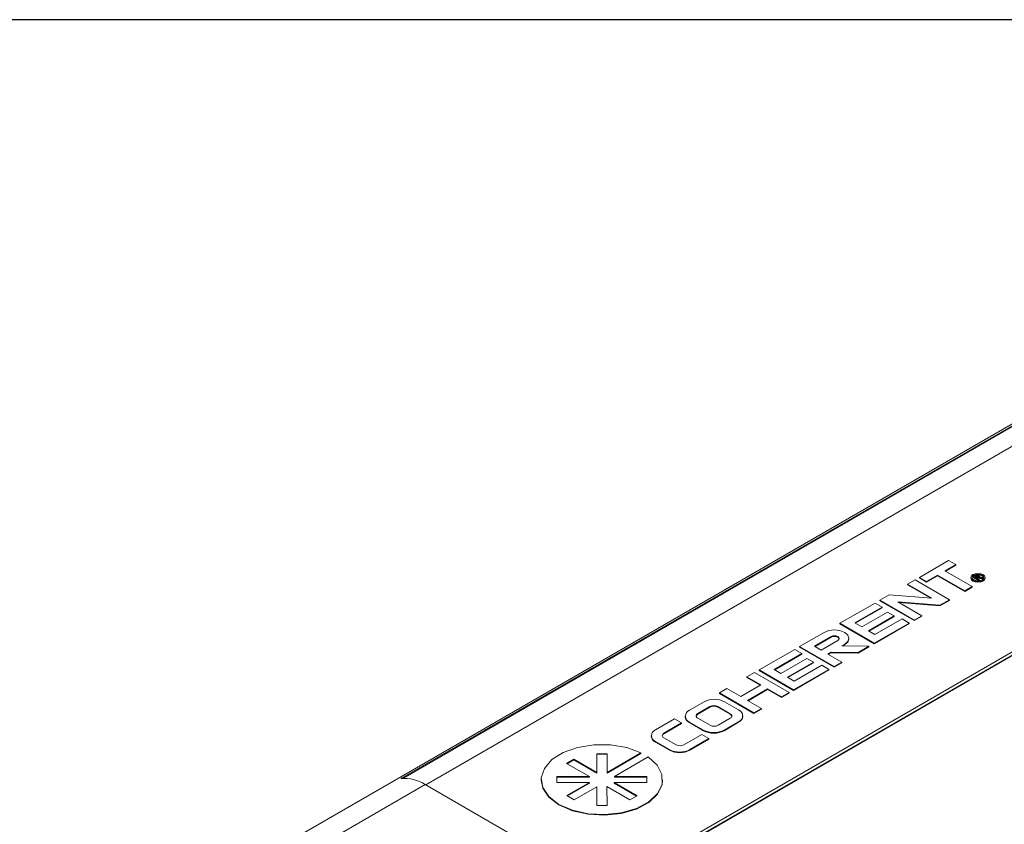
# Paper-space layout 'Sheet1' of a CAD drawing. Header units: millimetres. Extents: x 0 to 432, y 0 to 279.
# Tile 45 of 90: x 335 to 368, y 246 to 273. Entities that reach past the tile are written whole.
import ezdxf

# ---------------------------------------------------------------- set-up
doc = ezdxf.new("R2010")
doc.units = ezdxf.units.MM
doc.header["$LTSCALE"] = 0.5

psp = doc.layouts.new('Sheet1')

# ---------------------------------------------------------------- linework, layer by layer
at = {"color": 7, "linetype": 'Continuous', "lineweight": 30}
psp.add_line((419.1, 273.05), (12.7, 273.05), dxfattribs=at)
at = {"color": 7, "linetype": 'Continuous', "lineweight": 15}
for p, q in [((380.114, 266.345), (347.785, 247.682)), ((380.123, 266.322), (347.846, 247.689)), ((379.845, 266.253), (339.793, 243.132)), ((380.925, 266.126), (348.614, 247.473)), ((354.566, 244.037), (386.895, 262.7)), ((354.656, 243.985), (386.985, 262.648)), ((354.674, 243.975), (386.985, 262.627)), ((366.094, 254.971), (365.122, 254.41)), ((365.968, 254.625), (366.331, 254.834)), ((365.986, 254.614), (366.331, 254.813)), ((366.331, 254.834), (366.094, 254.971)), ((366.331, 254.834), (366.331, 254.813)), ((365.122, 254.41), (365.359, 254.273)), ((365.122, 254.41), (365.122, 254.389)), ((365.359, 254.273), (365.721, 254.482)), ((365.359, 254.252), (365.721, 254.461)), ((365.721, 254.482), (366.632, 253.956)), ((365.721, 254.482), (365.721, 254.461)), ((365.721, 254.461), (366.632, 253.935)), ((366.879, 254.099), (365.968, 254.625)), ((366.92, 254.417), (366.999, 254.462)), ((367.102, 254.312), (366.92, 254.417)), ((366.92, 254.417), (366.92, 254.396)), ((367.021, 254.451), (366.966, 254.42)), ((366.966, 254.42), (367.025, 254.386)), ((367.021, 254.43), (366.984, 254.409)), ((367.021, 254.451), (367.021, 254.43)), ((367.025, 254.386), (367.073, 254.414)), ((367.084, 254.454), (367.084, 254.434)), ((367.09, 254.428), (367.084, 254.434)), ((367.129, 254.419), (367.129, 254.445)), ((367.176, 254.413), (367.256, 254.401)), ((364.973, 254.324), (364.723, 254.18)), ((364.723, 254.18), (365.537, 253.709)), ((364.723, 254.18), (364.723, 254.159)), ((364.723, 254.159), (365.496, 253.713)), ((366.122, 253.661), (364.973, 254.324)), ((365.122, 254.389), (365.359, 254.252)), ((365.359, 254.273), (365.359, 254.252)), ((366.632, 253.956), (366.879, 254.099)), ((366.839, 254.404), (366.839, 254.384)), ((366.879, 254.099), (366.879, 254.078)), ((367.1, 254.292), (366.92, 254.396)), ((367.072, 254.389), (367.046, 254.374)), ((367.046, 254.374), (367.127, 254.327)), ((367.072, 254.368), (367.064, 254.364)), ((367.072, 254.389), (367.072, 254.368)), ((367.085, 254.396), (367.085, 254.375)), ((367.127, 254.327), (367.102, 254.312)), ((367.102, 254.312), (367.102, 254.293)), ((367.127, 254.306), (367.104, 254.293)), ((367.127, 254.327), (367.127, 254.306)), ((367.227, 254.384), (367.166, 254.393)), ((367.166, 254.393), (367.166, 254.373)), ((367.227, 254.364), (367.166, 254.373)), ((367.256, 254.401), (367.227, 254.384)), ((367.227, 254.384), (367.227, 254.364)), ((367.256, 254.381), (367.227, 254.364)), ((367.256, 254.401), (367.256, 254.381)), ((367.311, 254.384), (367.311, 254.404)), ((364.107, 253.824), (363.799, 253.646)), ((365.537, 253.709), (364.107, 253.824)), ((366.632, 253.935), (366.879, 254.078)), ((366.632, 253.956), (366.632, 253.935)), ((363.634, 253.551), (362.46, 252.874)), ((363.871, 253.414), (363.634, 253.551)), ((363.799, 253.646), (363.799, 253.626)), ((363.799, 253.646), (364.947, 252.983)), ((363.799, 253.626), (364.947, 252.963)), ((364.398, 253.59), (365.802, 253.477)), ((365.198, 253.128), (364.398, 253.59)), ((364.44, 253.566), (365.802, 253.456)), ((365.802, 253.477), (366.122, 253.661)), ((365.802, 253.456), (366.122, 253.641)), ((365.802, 253.477), (365.802, 253.456)), ((366.122, 253.661), (366.122, 253.641)), ((362.956, 252.886), (363.871, 253.414)), ((362.974, 252.875), (363.871, 253.393)), ((364.049, 253.249), (363.188, 252.752)), ((363.412, 252.623), (364.273, 253.12)), ((363.43, 252.612), (364.273, 253.099)), ((363.871, 253.414), (363.871, 253.393)), ((364.273, 253.12), (364.049, 253.249)), ((364.273, 253.12), (364.273, 253.099)), ((364.947, 252.983), (365.198, 253.128)), ((364.947, 252.963), (365.198, 253.107)), ((365.198, 253.128), (365.198, 253.107)), ((362.46, 252.874), (363.609, 252.211)), ((362.46, 252.874), (362.46, 252.853)), ((362.46, 252.853), (363.609, 252.19)), ((363.188, 252.752), (362.956, 252.886)), ((363.609, 252.211), (364.775, 252.884)), ((363.609, 252.19), (364.775, 252.863)), ((364.537, 253.021), (363.63, 252.497)), ((364.775, 252.884), (364.537, 253.021)), ((364.775, 252.884), (364.775, 252.863)), ((364.947, 252.983), (364.947, 252.963)), ((361.929, 252.567), (361.113, 252.096)), ((363.63, 252.497), (363.412, 252.623)), ((362.167, 252.43), (361.612, 252.11)), ((361.612, 252.11), (361.837, 251.98)), ((362.167, 252.409), (361.63, 252.099)), ((361.837, 251.98), (362.391, 252.3)), ((362.167, 252.43), (362.167, 252.409)), ((362.523, 252.117), (362.616, 252.171)), ((363.43, 252.107), (362.523, 252.117)), ((362.558, 252.117), (362.616, 252.15)), ((362.616, 252.171), (362.616, 252.15)), ((362.762, 252.35), (362.762, 252.371)), ((363.071, 251.9), (363.43, 252.107)), ((363.43, 252.107), (363.43, 252.087)), ((363.609, 252.211), (363.609, 252.19)), ((360.95, 252.002), (359.764, 251.317)), ((360.263, 251.331), (361.188, 251.865)), ((360.281, 251.321), (361.188, 251.844)), ((361.188, 251.865), (360.95, 252.002)), ((361.113, 252.096), (361.113, 252.075)), ((361.113, 252.096), (362.267, 251.429)), ((361.113, 252.075), (362.267, 251.409)), ((361.188, 251.865), (361.188, 251.844)), ((362.054, 251.847), (362.164, 251.91)), ((362.522, 251.577), (362.054, 251.847)), ((362.072, 251.836), (362.164, 251.889)), ((362.164, 251.91), (363.071, 251.9)), ((362.164, 251.91), (362.164, 251.889)), ((362.164, 251.889), (363.071, 251.879)), ((363.071, 251.879), (363.43, 252.087)), ((363.071, 251.9), (363.071, 251.879)), ((361.357, 251.703), (360.488, 251.201)), ((360.705, 251.068), (361.581, 251.574)), ((360.723, 251.057), (361.581, 251.553)), ((361.854, 251.472), (360.929, 250.938)), ((361.581, 251.574), (361.357, 251.703)), ((361.581, 251.574), (361.581, 251.553)), ((362.091, 251.335), (361.854, 251.472)), ((362.267, 251.429), (362.522, 251.577)), ((362.267, 251.409), (362.522, 251.556)), ((362.522, 251.577), (362.522, 251.556)), ((359.605, 251.225), (359.354, 251.081)), ((360.76, 250.559), (359.605, 251.225)), ((359.764, 251.317), (360.912, 250.654)), ((359.764, 251.317), (359.764, 251.296)), ((359.764, 251.296), (360.912, 250.633)), ((360.488, 251.201), (360.263, 251.331)), ((360.912, 250.654), (362.091, 251.335)), ((360.912, 250.633), (362.091, 251.314)), ((362.091, 251.335), (362.091, 251.314)), ((362.267, 251.429), (362.267, 251.409)), ((359.817, 250.814), (359.146, 250.427)), ((359.354, 251.081), (359.817, 250.814)), ((359.354, 251.081), (359.354, 251.06)), ((359.354, 251.06), (359.799, 250.804)), ((360.929, 250.938), (360.705, 251.068)), ((358.684, 250.693), (358.433, 250.549)), ((358.433, 250.549), (358.433, 250.528)), ((358.433, 250.549), (359.587, 249.882)), ((358.433, 250.528), (359.587, 249.861)), ((359.146, 250.427), (358.684, 250.693)), ((359.37, 250.297), (360.041, 250.684)), ((359.388, 250.287), (360.041, 250.664)), ((360.041, 250.684), (360.509, 250.414)), ((360.041, 250.684), (360.041, 250.664)), ((360.041, 250.664), (360.509, 250.393)), ((360.509, 250.414), (360.76, 250.559)), ((360.509, 250.393), (360.76, 250.538)), ((360.76, 250.559), (360.76, 250.538)), ((360.912, 250.654), (360.912, 250.633)), ((357.918, 250.251), (357.431, 249.97)), ((359.072, 249.981), (358.604, 250.251)), ((359.838, 250.027), (359.37, 250.297)), ((360.509, 250.414), (360.509, 250.393)), ((358.116, 250.091), (357.709, 249.856)), ((358.116, 250.071), (357.709, 249.835)), ((357.709, 249.856), (357.709, 249.835)), ((358.116, 250.091), (358.116, 250.071)), ((358.794, 249.852), (358.38, 250.091)), ((358.38, 250.091), (358.38, 250.071)), ((358.794, 249.832), (358.38, 250.071)), ((358.794, 249.852), (358.794, 249.832)), ((359.587, 249.882), (359.838, 250.027)), ((359.587, 249.861), (359.838, 250.006)), ((359.587, 249.882), (359.587, 249.861)), ((359.838, 250.027), (359.838, 250.006)), ((356.932, 249.682), (356.298, 249.316)), ((356.575, 249.202), (357.17, 249.545)), ((356.575, 249.181), (357.17, 249.524)), ((357.17, 249.545), (356.932, 249.682)), ((357.17, 249.545), (357.17, 249.524)), ((357.289, 249.772), (357.289, 249.752)), ((357.431, 249.574), (357.899, 249.304)), ((357.431, 249.574), (357.431, 249.553)), ((357.431, 249.553), (357.899, 249.283)), ((357.709, 249.704), (358.122, 249.465)), ((358.386, 249.465), (358.794, 249.7)), ((358.586, 249.304), (359.072, 249.585)), ((358.586, 249.283), (359.072, 249.564)), ((359.072, 249.585), (359.072, 249.564)), ((359.214, 249.762), (359.214, 249.783)), ((356.575, 249.202), (356.575, 249.181)), ((357.844, 249.157), (357.248, 248.813)), ((358.081, 249.02), (357.844, 249.157)), ((357.899, 249.304), (357.899, 249.283)), ((358.586, 249.304), (358.586, 249.283)), ((356.156, 249.118), (356.156, 249.097)), ((356.298, 248.92), (356.76, 248.653)), ((356.298, 248.92), (356.298, 248.899)), ((356.298, 248.899), (356.76, 248.632)), ((356.984, 248.813), (356.575, 249.049)), ((357.446, 248.653), (358.081, 249.02)), ((357.446, 248.632), (358.081, 248.999)), ((358.081, 249.02), (358.081, 248.999)), ((354.33, 248.516), (354.676, 248.516)), ((354.33, 247.891), (354.33, 248.516)), ((354.33, 248.496), (354.676, 248.496)), ((354.676, 247.891), (355.811, 248.547)), ((354.676, 247.87), (355.811, 248.526)), ((354.676, 248.516), (354.676, 247.891)), ((355.811, 248.547), (355.811, 248.526)), ((356.76, 248.653), (356.76, 248.632)), ((357.446, 248.653), (357.446, 248.632)), ((353.325, 248.19), (353.569, 248.331)), ((354.086, 247.75), (353.325, 248.19)), ((353.343, 248.179), (353.569, 248.31)), ((353.569, 248.331), (354.33, 247.891)), ((353.569, 248.331), (353.569, 248.31)), ((353.569, 248.31), (354.33, 247.87)), ((356.055, 248.406), (354.92, 247.75)), ((354.33, 247.891), (354.33, 247.87)), ((354.676, 247.891), (354.676, 247.87)), ((352.473, 247.651), (352.473, 247.63)), ((353.003, 247.75), (354.086, 247.75)), ((353.003, 247.551), (353.003, 247.75)), ((353.003, 247.73), (354.086, 247.73)), ((354.086, 247.551), (353.003, 247.551)), ((353.337, 247.118), (354.086, 247.551)), ((353.355, 247.108), (354.086, 247.53)), ((354.086, 247.75), (354.086, 247.73)), ((354.086, 247.551), (354.086, 247.53)), ((354.913, 247.555), (355.681, 247.111)), ((356.003, 247.551), (354.913, 247.555)), ((354.913, 247.555), (354.913, 247.534)), ((354.913, 247.534), (355.663, 247.101)), ((354.92, 247.75), (356.003, 247.75)), ((354.92, 247.75), (354.92, 247.73)), ((354.92, 247.73), (356.003, 247.73)), ((356.003, 247.75), (356.003, 247.551)), ((356.533, 247.63), (356.533, 247.651)), ((348.596, 247.483), (340.873, 243.025)), ((348.596, 247.483), (354.566, 244.037)), ((354.33, 247.41), (353.581, 246.977)), ((354.33, 246.785), (354.33, 247.41)), ((354.669, 247.414), (354.676, 246.785)), ((355.437, 246.97), (354.669, 247.414)), ((354.669, 247.414), (354.669, 247.393)), ((354.669, 247.393), (354.675, 246.785)), ((353.581, 246.977), (353.337, 247.118)), ((355.681, 247.111), (355.437, 246.97)), ((354.676, 246.785), (354.33, 246.785))]:
    psp.add_line(p, q, dxfattribs=at)
at = {"color": 7, "linetype": 'Continuous', "lineweight": 15, "flags": 128}
for points in [[(367.242, 254.308), (367.293, 254.352), (367.311, 254.404), (367.293, 254.457), (367.242, 254.501), (367.165, 254.53), (367.075, 254.541), (366.985, 254.53), (366.908, 254.501), (366.857, 254.457), (366.839, 254.404), (366.857, 254.352), (366.908, 254.308), (366.985, 254.279), (367.075, 254.268), (367.165, 254.279), (367.242, 254.308)], [(367.213, 254.325), (367.256, 254.361), (367.271, 254.404), (367.256, 254.448), (367.213, 254.484), (367.15, 254.509), (367.075, 254.517), (367, 254.509), (366.937, 254.484), (366.894, 254.448), (366.879, 254.404), (366.894, 254.361), (366.937, 254.325), (367, 254.3), (367.075, 254.292), (367.15, 254.3), (367.213, 254.325)], [(367.27, 254.394), (367.256, 254.427), (367.213, 254.464), (367.15, 254.488), (367.075, 254.497), (367, 254.488), (366.937, 254.464), (366.894, 254.427), (366.88, 254.394)], [(366.839, 254.384), (366.857, 254.332), (366.908, 254.287), (366.985, 254.258), (367.075, 254.248), (367.165, 254.258), (367.242, 254.287), (367.293, 254.332), (367.311, 254.384)], [(362.616, 252.171), (362.723, 252.262), (362.762, 252.37), (362.725, 252.478), (362.619, 252.569), (362.461, 252.63), (362.274, 252.651), (362.087, 252.629), (361.929, 252.567)], [(362.391, 252.3), (362.426, 252.33), (362.438, 252.365), (362.426, 252.4), (362.391, 252.43), (362.34, 252.45), (362.279, 252.457), (362.218, 252.45), (362.167, 252.43)], [(362.437, 252.355), (362.426, 252.379), (362.391, 252.409), (362.34, 252.429), (362.279, 252.436), (362.218, 252.429), (362.167, 252.409)], [(362.616, 252.15), (362.723, 252.241), (362.762, 252.349), (362.762, 252.35)], [(355.811, 248.547), (355.335, 248.72), (354.795, 248.81), (354.233, 248.812), (353.691, 248.725), (353.212, 248.555), (352.832, 248.316), (352.58, 248.026), (352.475, 247.707), (352.526, 247.384), (352.729, 247.081), (353.067, 246.822), (353.516, 246.626), (354.041, 246.509), (354.601, 246.48), (355.153, 246.54), (355.656, 246.686), (356.07, 246.905), (356.364, 247.182), (356.515, 247.495), (356.512, 247.819), (356.355, 248.131), (356.055, 248.406)], [(352.473, 247.63), (352.526, 247.363), (352.729, 247.06), (353.067, 246.801), (353.516, 246.606), (354.041, 246.489), (354.601, 246.459), (355.153, 246.52), (355.656, 246.665), (356.07, 246.885), (356.364, 247.161), (356.515, 247.474), (356.533, 247.63)]]:
    psp.add_lwpolyline(points, dxfattribs=at)
at = {"color": 7, "linetype": 'Continuous', "lineweight": 15}
for centre, radius, start, end in [((358.261, 249.589), 0.746, 62.6097, 117.3903), ((357.507, 249.772), 0.212, 110.7834, 249.2166), ((357.75, 249.746), 0.0983, 115.0993, 166.3773), ((357.737, 249.78), 0.0815, 110.7834, 249.2166), ((358.248, 249.837), 0.287, 62.6097, 117.3903), ((358.248, 249.816), 0.287, 62.6097, 117.3903), ((358.765, 249.776), 0.0815, 290.7834, 69.2166), ((358.752, 249.743), 0.0983, 13.6227, 64.9007), ((358.997, 249.783), 0.212, 290.7834, 69.2166), ((357.532, 249.776), 0.244, 185.6948, 245.6253), ((358.972, 249.787), 0.244, 294.3747, 354.3052), ((356.373, 249.118), 0.212, 110.7834, 249.2166), ((356.617, 249.092), 0.0983, 115.0993, 166.3773), ((356.604, 249.126), 0.0815, 110.7834, 249.2166), ((358.243, 249.966), 0.746, 242.6097, 297.3903), ((358.243, 249.946), 0.746, 242.6097, 297.3903), ((358.254, 249.72), 0.287, 242.6097, 297.3903), ((356.398, 249.121), 0.244, 185.6948, 245.6253), ((357.116, 249.068), 0.287, 242.6097, 297.3903), ((357.103, 249.315), 0.746, 242.6097, 297.3903), ((357.103, 249.295), 0.746, 242.6097, 297.3903), ((347.901, 246.402), 1.286, 57.2736, 95.1676)]:
    psp.add_arc(centre, radius, start, end, dxfattribs=at)
for points, knots in [([(366.999, 254.462), (367.007, 254.467), (367.024, 254.477), (367.056, 254.484), (367.087, 254.48), (367.101, 254.473), (367.109, 254.469)], [0, 0, 0, 0, 0.281676, 0.559272, 0.77942, 1, 1, 1, 1]), ([(367.084, 254.454), (367.078, 254.457), (367.068, 254.461), (367.042, 254.462), (367.029, 254.455), (367.021, 254.451)], [0, 0, 0, 0, 0.2804059, 0.5599807, 1, 1, 1, 1]), ([(367.084, 254.434), (367.078, 254.436), (367.068, 254.441), (367.042, 254.441), (367.029, 254.434), (367.021, 254.43)], [0, 0, 0, 0, 0.2804059, 0.5599807, 1, 1, 1, 1]), ([(367.073, 254.414), (367.079, 254.417), (367.089, 254.423), (367.098, 254.435), (367.095, 254.446), (367.087, 254.452), (367.084, 254.454)], [0, 0, 0, 0, 0.281584, 0.560181, 0.779778, 1, 1, 1, 1]), ([(367.109, 254.469), (367.115, 254.465), (367.128, 254.456), (367.132, 254.434), (367.118, 254.421), (367.109, 254.413)], [0, 0, 0, 0, 0.28051, 0.560507, 1, 1, 1, 1]), ([(367.109, 254.413), (367.113, 254.414), (367.121, 254.416), (367.129, 254.416), (367.132, 254.416)], [0, 0, 0, 0, 0.560133, 1, 1, 1, 1]), ([(367.132, 254.416), (367.141, 254.416), (367.155, 254.416), (367.17, 254.414), (367.176, 254.413)], [0, 0, 0, 0, 0.559818, 1, 1, 1, 1]), ([(367.085, 254.396), (367.083, 254.395), (367.078, 254.393), (367.074, 254.39), (367.072, 254.389)], [0, 0, 0, 0, 0.559853, 1, 1, 1, 1]), ([(367.085, 254.375), (367.083, 254.374), (367.078, 254.372), (367.074, 254.369), (367.072, 254.368)], [0, 0, 0, 0, 0.559853, 1, 1, 1, 1]), ([(367.166, 254.393), (367.157, 254.395), (367.142, 254.397), (367.121, 254.399), (367.102, 254.4), (367.091, 254.397), (367.085, 254.396)], [0, 0, 0, 0, 0.340562, 0.560912, 0.780755, 1, 1, 1, 1]), ([(367.166, 254.373), (367.157, 254.374), (367.142, 254.376), (367.121, 254.378), (367.102, 254.379), (367.091, 254.377), (367.085, 254.375)], [0, 0, 0, 0, 0.340562, 0.560912, 0.780755, 1, 1, 1, 1])]:
    psp.add_open_spline(points, degree=3, knots=knots, dxfattribs=at)

doc.saveas('drawing.dxf')
